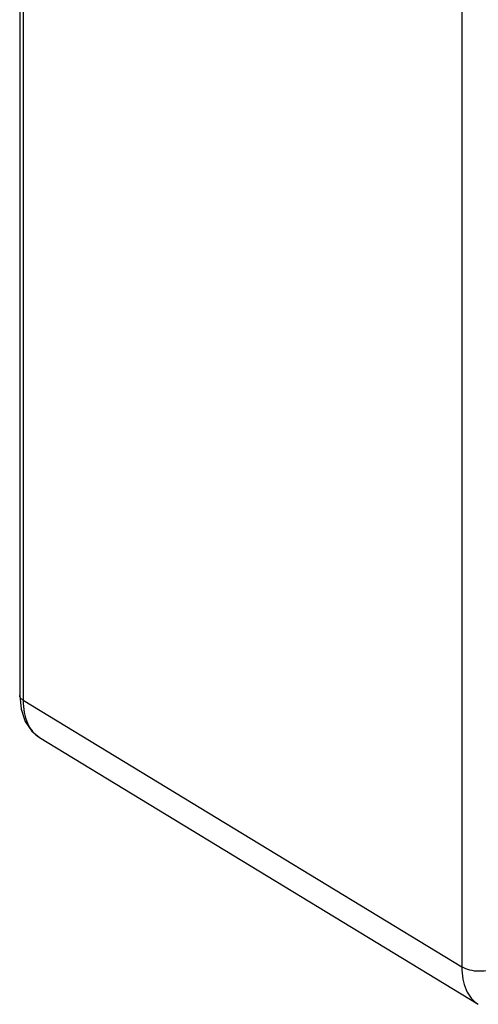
# Model space of a CAD drawing. Header units: inches. Extents: x 0 to 34, y 0 to 22.
# Tile 3 of 64: x 4.034 to 4.591, y 13.298 to 14.495. Entities that reach past the tile are written whole.
import ezdxf

# ---------------------------------------------------------------- set-up
doc = ezdxf.new("R2010")
doc.units = ezdxf.units.IN
doc.header["$LTSCALE"] = 1.87
doc.header["$MEASUREMENT"] = 0
doc.layers.get('0').update_dxf_attribs({"linetype": 'CONTINUOUS'})

msp = doc.modelspace()

# ---------------------------------------------------------------- linework, layer by layer
at = {"color": 7, "linetype": 'CONTINUOUS'}
for p, q in [((4.034, 16.307), (4.034, 13.6737)), ((4.0382, 16.301), (4.0382, 13.6677)), ((4.5709, 15.9879), (4.5709, 13.3437)), ((4.0382, 13.6677), (4.5709, 13.3437)), ((4.0582, 13.6223), (4.591, 13.2983)), ((4.591, 13.2983), (4.591, 13.2983))]:
    msp.add_line(p, q, dxfattribs=at)
msp.add_lwpolyline([(4.034, 13.6737), (4.0356, 13.6568), (4.0406, 13.6421), (4.0485, 13.6303), (4.0582, 13.6223)], dxfattribs=at)
msp.add_arc((4.0755, 13.6508), 0.0334, 238.1503, 238.6906, dxfattribs=at)
for points, knots in [([(4.0382, 13.6677), (4.037, 13.6684), (4.0349, 13.67), (4.034, 13.6726), (4.034, 13.6737)], [0, 0, 0, 0, 0.549256, 1, 1, 1, 1]), ([(4.0382, 13.6677), (4.0382, 13.6628), (4.0389, 13.6533), (4.0426, 13.6403), (4.0489, 13.6297), (4.0548, 13.6245), (4.0579, 13.6225)], [0, 0, 0, 0, 0.28901, 0.548326, 0.782042, 1, 1, 1, 1]), ([(4.5709, 13.3437), (4.5709, 13.3387), (4.5716, 13.3292), (4.5754, 13.3162), (4.5818, 13.3055), (4.5877, 13.3003), (4.591, 13.2983)], [0, 0, 0, 0, 0.28904, 0.548226, 0.781835, 1, 1, 1, 1]), ([(4.6137, 13.3435), (4.6107, 13.3417), (4.6036, 13.3392), (4.5923, 13.338), (4.581, 13.3393), (4.5739, 13.3419), (4.5709, 13.3437)], [0, 0, 0, 0, 0.237777, 0.501114, 0.763843, 1, 1, 1, 1])]:
    msp.add_open_spline(points, degree=3, knots=knots, dxfattribs=at)

doc.saveas('drawing.dxf')
